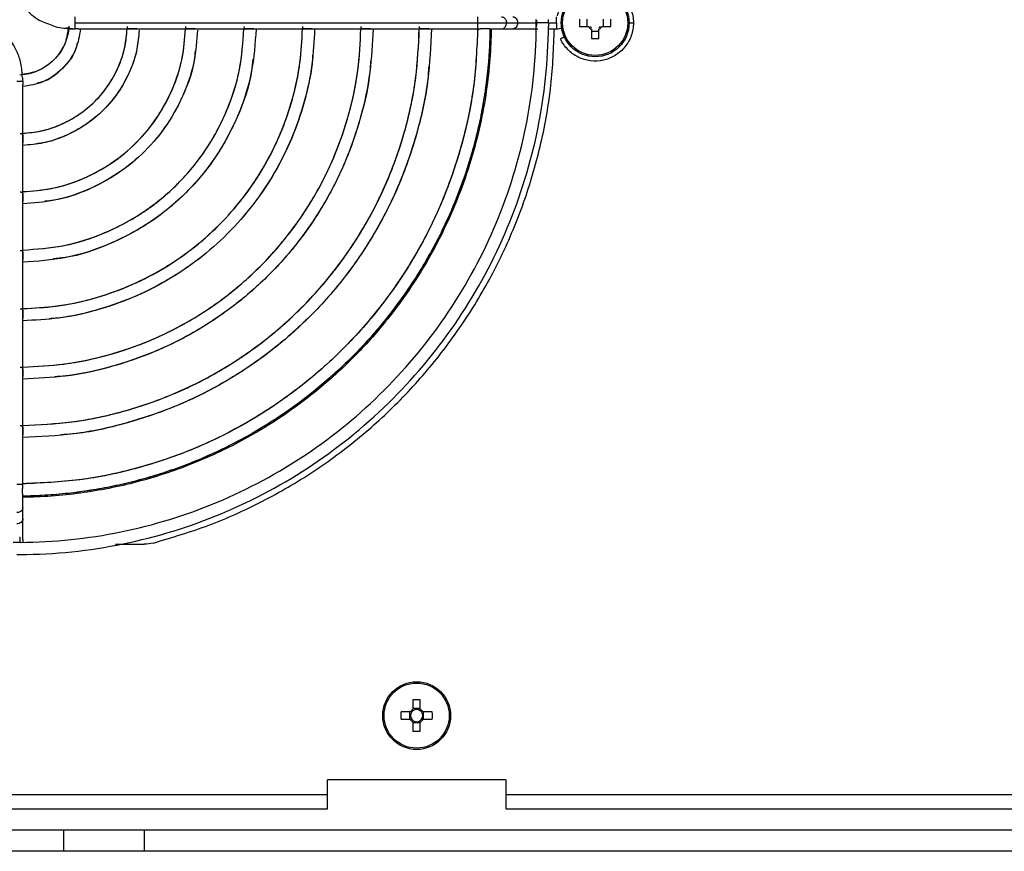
# Model space of a CAD drawing. Header units: millimetres. Extents: x 155400 to 158106, y 111257 to 114783.
# Tile 14 of 152: x 156951 to 157089, y 111889 to 112005. Entities that reach past the tile are written whole.
import ezdxf

# ---------------------------------------------------------------- set-up
doc = ezdxf.new("R2010")
doc.units = ezdxf.units.MM

msp = doc.modelspace()

# ---------------------------------------------------------------- linework, layer by layer
at = {"color": 7, "linetype": 'Continuous', "lineweight": 25}
for p, q in [((157030.42, 112005.52), (157030.42, 112004.49)), ((157032.72, 112004.49), (157032.72, 112005.52)), ((156958.04, 112004.2), (156957.54, 112004.31)), ((156958.75, 112005.01), (157015.15, 112005.01)), ((156959.18, 112004.16), (156967.38, 112004.16)), ((156967.38, 112004.16), (156975.57, 112004.16)), ((156975.57, 112004.16), (156983.75, 112004.16)), ((156983.75, 112004.16), (156991.93, 112004.16)), ((156991.93, 112004.16), (157000.11, 112004.16)), ((157000.11, 112004.16), (157008.29, 112004.16)), ((157008.29, 112004.16), (157015.15, 112004.16)), ((157015.15, 112004.16), (157015.46, 112004.16)), ((157017.05, 112004.16), (157017.19, 112004.16)), ((157017.19, 112004.16), (157017.72, 112004.16)), ((157017.72, 112004.16), (157018.45, 112004.16)), ((157018.45, 112004.16), (157020.02, 112004.16)), ((157019.14, 112005.01), (157020.71, 112005.01)), ((157020.02, 112004.16), (157023.52, 112004.16)), ((157023.32, 112005.01), (157023.34, 112005.01)), ((157025, 112004.16), (157026.17, 112004.16)), ((157025.01, 112005.01), (157026.17, 112005.01)), ((157029.38, 112004.49), (157030.67, 112004.49)), ((157031.05, 112004.11), (157031.05, 112002.82)), ((157031.05, 112003.85), (157032.08, 112003.85)), ((157032.08, 112002.82), (157032.08, 112004.11)), ((157032.47, 112004.49), (157033.76, 112004.49)), ((156951.42, 111988.2), (156951.42, 111996.4)), ((156951.42, 111980.01), (156951.42, 111988.2)), ((156951.42, 111971.83), (156951.42, 111980.01)), ((156951.42, 111963.65), (156951.42, 111971.83)), ((156951.42, 111955.47), (156951.42, 111963.65)), ((156951.42, 111947.3), (156951.42, 111955.47)), ((156951.42, 111940.43), (156951.42, 111947.3)), ((156951.42, 111938.56), (156951.42, 111938.78)), ((156951.42, 111938.4), (156951.42, 111938.56)), ((156951.42, 111938.26), (156951.42, 111938.4)), ((156951.42, 111937.13), (156951.42, 111938.26)), ((156951.42, 111935.56), (156951.42, 111937.13)), ((156951.42, 111932.63), (156951.42, 111935.56)), ((156950.95, 111933.01), (156951.07, 111933.01)), ((156951.07, 111932.24), (156951.07, 111933.01)), ((156951.42, 111932.62), (156951.42, 111932.26)), ((156964.41, 111932.01), (156968.41, 111932.01)), ((157006.05, 111910.2), (157006.05, 111908.91)), ((157007.08, 111908.91), (157007.08, 111910.2)), ((157007.08, 111908.99), (157006.05, 111908.99)), ((157005.67, 111908.52), (157004.38, 111908.52)), ((157004.38, 111907.49), (157005.67, 111907.49)), ((157005.59, 111908.52), (157005.59, 111907.49)), ((157008.76, 111908.52), (157007.47, 111908.52)), ((157007.47, 111907.49), (157008.76, 111907.49)), ((157007.55, 111907.49), (157007.55, 111908.52)), ((157006.05, 111907.11), (157006.05, 111905.82)), ((157006.05, 111907.02), (157007.08, 111907.02)), ((157007.08, 111905.82), (157007.08, 111907.11)), ((157019.07, 111899.01), (156994.07, 111899.01)), ((156994.07, 111896.91), (156994.07, 111899.01)), ((157019.07, 111899.01), (157019.07, 111896.91)), ((156994.07, 111896.91), (156852.57, 111896.91)), ((157122.07, 111896.91), (157019.07, 111896.91)), ((156852.57, 111894.96), (156994.07, 111894.96)), ((157019.07, 111894.96), (157122.07, 111894.96)), ((156945.45, 111892.01), (156957.17, 111892.01)), ((156957.17, 111889.01), (156957.17, 111892.01)), ((156968.45, 111889.01), (156968.45, 111892.01)), ((156968.45, 111892.01), (157172.7, 111892.01)), ((156957.17, 111889.01), (156945.45, 111889.01)), ((157172.7, 111889.01), (156968.45, 111889.01))]:
    msp.add_line(p, q, dxfattribs=at)
for centre, radius in [((157031.57, 112005.01), 4.75), ((157031.57, 112005.01), 4.56), ((157006.57, 111908.01), 4.75), ((157006.57, 111908.01), 4.56)]:
    msp.add_circle(centre, radius, dxfattribs=at)
for centre, radius, start, end in [((157046.98, 112005.01), 17.61, 178.3239, 181.6761), ((157016.16, 112005.01), 17.61, 358.3239, 1.6761), ((157031.57, 112005.01), 1.04, 209.7494, 240.2506), ((157031.57, 112005.01), 0.875, 216.0664, 233.9336), ((157031.57, 112005.01), 1.04, 299.7494, 330.2506), ((157031.57, 112005.01), 0.875, 306.0664, 323.9336), ((157031.57, 112020.42), 17.61, 268.3239, 271.6761), ((157006.57, 111892.6), 17.61, 88.3239, 91.6761), ((157006.57, 111908.01), 1.04, 119.7494, 150.2506), ((157006.57, 111908.01), 0.851, 127.2411, 142.7589), ((157006.57, 111908.01), 0.851, 52.7589, 127.2411), ((157006.57, 111908.01), 1.04, 29.7494, 60.2506), ((157006.57, 111908.01), 0.851, 37.2411, 52.7589), ((157021.98, 111908.01), 17.61, 178.3239, 181.6761), ((157006.57, 111908.01), 1.04, 209.7494, 240.2506), ((157006.57, 111908.01), 0.851, 142.7589, 217.2411), ((157006.57, 111908.01), 0.851, 217.2411, 232.7589), ((157006.57, 111908.01), 0.851, 232.7589, 307.2411), ((157006.57, 111908.01), 1.04, 299.7494, 330.2506), ((157006.57, 111908.01), 0.851, 307.2411, 322.7589), ((157006.57, 111908.01), 0.851, 322.7589, 37.2411), ((156991.16, 111908.01), 17.61, 358.3239, 1.6761), ((157006.57, 111923.42), 17.61, 268.3239, 271.6761)]:
    msp.add_arc(centre, radius, start, end, dxfattribs=at)
for points, knots in [([(156949.78, 112012.69), (156949.82, 112012.02), (156949.89, 112010.75), (156950.57, 112008.76), (156951.83, 112006.78), (156953.48, 112005.4), (156954.68, 112004.98), (156955.01, 112004.87)], [0, 0, 0, 0, 0.199525, 0.377271, 0.622704, 0.894615, 1, 1, 1, 1]), ([(157026.31, 112005.98), (157026.43, 112006.63), (157026.67, 112007.25), (157027.37, 112008.38), (157027.82, 112008.87), (157028.87, 112009.67), (157029.47, 112009.97), (157030.74, 112010.33), (157031.41, 112010.39), (157032.72, 112010.27), (157033.36, 112010.09), (157034.55, 112009.5), (157035.08, 112009.1), (157035.97, 112008.13), (157036.32, 112007.56), (157036.8, 112006.33), (157036.92, 112005.67), (157036.92, 112005.01)], [0, 0, 0, 0, 0.125, 0.125, 0.25, 0.25, 0.375, 0.375, 0.5, 0.5, 0.625, 0.625, 0.75, 0.75, 0.875, 0.875, 1, 1, 1, 1]), ([(156951.37, 111997.33), (156951.33, 111998), (156951.26, 111999.26), (156950.58, 112001.25), (156949.32, 112003.23), (156947.67, 112004.62), (156946.47, 112005.03), (156946.14, 112005.15)], [0, 0, 0, 0, 0.199525, 0.377271, 0.622704, 0.894615, 1, 1, 1, 1]), ([(157015.15, 112005.01), (157015.15, 112005.09), (157015.15, 112005.26), (157015.15, 112005.5), (157015.15, 112005.69), (157015.15, 112005.81), (157015.15, 112005.86), (157015.15, 112005.85), (157015.15, 112005.85)], [0, 0, 0, 0, 0.192196, 0.384392, 0.576588, 0.768784, 0.96098, 1, 1, 1, 1]), ([(157018.45, 112005.86), (157018.51, 112005.85), (157018.63, 112005.84), (157018.8, 112005.75), (157018.94, 112005.62), (157019.05, 112005.44), (157019.13, 112005.23), (157019.14, 112005.08), (157019.14, 112005.01)], [0, 0, 0, 0, 0.165065, 0.332052, 0.499039, 0.666026, 0.833013, 1, 1, 1, 1]), ([(157020.02, 112005.86), (157020.2, 112005.86), (157020.38, 112005.76), (157020.64, 112005.45), (157020.71, 112005.23), (157020.71, 112005.01)], [0, 0, 0, 0, 0.5, 0.5, 1, 1, 1, 1]), ([(157023.32, 112005.42), (157023.33, 112005.39), (157023.33, 112005.34), (157023.33, 112005.26), (157023.33, 112005.18), (157023.34, 112005.09), (157023.34, 112005.04), (157023.34, 112005.01)], [0, 0, 0, 0, 0.203026, 0.402473, 0.600391, 0.798874, 1, 1, 1, 1]), ([(157025.01, 112005.01), (157025.01, 112005.03), (157025.01, 112005.09), (157025.01, 112005.18), (157025.02, 112005.27), (157025.02, 112005.38), (157025.02, 112005.45), (157025.02, 112005.49)], [0, 0, 0, 0, 0.166333, 0.332473, 0.500149, 0.750171, 1, 1, 1, 1]), ([(157026.17, 112005.01), (157026.17, 112005.23), (157026.17, 112005.45), (157026.17, 112005.76), (157026.17, 112005.86), (157026.17, 112005.86)], [0, 0, 0, 0, 0.5, 0.5, 1, 1, 1, 1]), ([(156957.89, 112004.56), (156957.83, 112003.67), (156957.62, 112002.8), (156956.89, 112001.19), (156956.38, 112000.45), (156955.13, 111999.2), (156954.39, 111998.69), (156952.78, 111997.96), (156951.91, 111997.75), (156951.02, 111997.69)], [0, 0, 0, 0, 0.25, 0.25, 0.5, 0.5, 0.75, 0.75, 1, 1, 1, 1]), ([(156951.06, 111930.56), (156955.89, 111930.59), (156960.72, 111931.09), (156970.19, 111933.02), (156974.83, 111934.45), (156983.75, 111938.18), (156988.02, 111940.48), (156996.05, 111945.86), (156999.8, 111948.95), (157006.64, 111955.78), (157009.72, 111959.53), (157015.1, 111967.56), (157017.4, 111971.83), (157021.13, 111980.75), (157022.56, 111985.39), (157024.49, 111994.86), (157024.99, 111999.69), (157025.02, 112004.52)], [0, 0, 0, 0, 0.125, 0.125, 0.25, 0.25, 0.375, 0.375, 0.5, 0.5, 0.625, 0.625, 0.75, 0.75, 0.875, 0.875, 1, 1, 1, 1]), ([(156951.07, 111932.26), (156955.79, 111932.29), (156960.51, 111932.78), (156969.76, 111934.67), (156974.29, 111936.07), (156983, 111939.71), (156987.18, 111941.96), (156995.02, 111947.22), (156998.68, 111950.23), (157005.36, 111956.91), (157008.37, 111960.57), (157013.63, 111968.41), (157015.87, 111972.59), (157019.52, 111981.3), (157020.91, 111985.84), (157022.8, 111995.09), (157023.29, 111999.8), (157023.32, 112004.52)], [0, 0, 0, 0, 0.125, 0.125, 0.25, 0.25, 0.375, 0.375, 0.5, 0.5, 0.625, 0.625, 0.75, 0.75, 0.875, 0.875, 1, 1, 1, 1]), ([(156957.79, 112004.25), (156957.68, 112003.5), (156957.42, 112001.85), (156955.86, 111999.72), (156953.73, 111998.16), (156952.07, 111997.9), (156951.32, 111997.78)], [0, 0, 0, 0, 0.226497, 0.499583, 0.772668, 1, 1, 1, 1]), ([(157016.84, 112004.24), (157016.83, 112003.97), (157016.83, 112003.44), (157016.8, 112002.64), (157016.77, 112001.83), (157016.73, 112001.03), (157016.67, 112000.24), (157016.61, 111999.44), (157016.54, 111998.64), (157016.46, 111997.84), (157016.37, 111997.05), (157016.26, 111996.26), (157016.15, 111995.46), (157016.03, 111994.67), (157015.9, 111993.88), (157015.76, 111993.09), (157015.62, 111992.3), (157015.3, 111990.73), (157014.75, 111988.39), (157013.87, 111985.3), (157012.85, 111982.27), (157011.28, 111978.29), (157008.97, 111973.46), (157005.65, 111967.97), (157001.82, 111962.83), (156997.51, 111958.08), (156992.76, 111953.76), (156987.61, 111949.93), (156982.12, 111946.61), (156977.29, 111944.3), (156973.31, 111942.73), (156970.28, 111941.71), (156967.19, 111940.83), (156964.59, 111940.22), (156962.49, 111939.81), (156960.91, 111939.54), (156959.33, 111939.31), (156957.74, 111939.12), (156956.14, 111938.97), (156954.55, 111938.85), (156952.94, 111938.77), (156951.88, 111938.75), (156951.34, 111938.74)], [0, 0, 0, 0, 0.0078339, 0.0156599, 0.023479, 0.0312924, 0.0391013, 0.0469068, 0.0547101, 0.0625122, 0.0703144, 0.0781178, 0.0859235, 0.0937327, 0.1015465, 0.1093661, 0.1171926, 0.1250271, 0.1563157, 0.1875323, 0.2187502, 0.2500429, 0.3125297, 0.375022, 0.4375089, 0.5000011, 0.562488, 0.6249803, 0.6874671, 0.7499594, 0.781248, 0.8124646, 0.8436825, 0.8749751, 0.8906347, 0.906267, 0.9218811, 0.9374862, 0.9530915, 0.9687061, 0.9843392, 1, 1, 1, 1]), ([(157016.84, 112004.21), (157016.79, 111999.94), (157016.32, 111995.67), (157014.58, 111987.31), (157013.31, 111983.21), (157009.99, 111975.34), (157007.95, 111971.57), (157003.18, 111964.48), (157000.46, 111961.17), (156994.42, 111955.12), (156991.1, 111952.4), (156984.01, 111947.63), (156980.24, 111945.59), (156972.37, 111942.27), (156968.27, 111941), (156959.91, 111939.26), (156955.64, 111938.79), (156951.37, 111938.74)], [0, 0, 0, 0, 0.125, 0.125, 0.25, 0.25, 0.375, 0.375, 0.5, 0.5, 0.625, 0.625, 0.75, 0.75, 0.875, 0.875, 1, 1, 1, 1]), ([(157017.01, 112004.21), (157016.98, 112001.45), (157016.77, 111998.54), (157015.88, 111992.38), (157015.19, 111989.15), (157013.16, 111982.44), (157011.82, 111978.96), (157008.33, 111971.92), (157006.17, 111968.36), (157002.22, 111963.15), (157000.79, 111961.43), (156997.68, 111958.09), (156996, 111956.46), (156992.4, 111953.32), (156990.48, 111951.82), (156986.41, 111949), (156984.26, 111947.68), (156979.76, 111945.26), (156977.4, 111944.16), (156972.52, 111942.24), (156969.99, 111941.41), (156964.82, 111940.05), (156962.17, 111939.53), (156956.81, 111938.8), (156954.09, 111938.6), (156951.37, 111938.57)], [0, 0, 0, 0, 0.125, 0.125, 0.25, 0.25, 0.375, 0.375, 0.5, 0.5, 0.5625, 0.5625, 0.625, 0.625, 0.6875, 0.6875, 0.75, 0.75, 0.8125, 0.8125, 0.875, 0.875, 0.9375, 0.9375, 1, 1, 1, 1]), ([(157015.11, 112004.18), (157015, 112001.54), (157014.76, 111996.11), (157013.05, 111988.03), (157010.34, 111980.07), (157006.6, 111972.53), (157001.92, 111965.54), (156996.37, 111959.22), (156990.04, 111953.66), (156983.05, 111948.98), (156975.51, 111945.24), (156967.55, 111942.53), (156959.47, 111940.82), (156954.04, 111940.58), (156951.41, 111940.47)], [0, 0, 0, 0, 0.079205, 0.163368, 0.247531, 0.331694, 0.415857, 0.50002, 0.584183, 0.668346, 0.752509, 0.836672, 0.920835, 1, 1, 1, 1]), ([(157015.12, 112004.17), (157015, 112001.5), (157014.75, 111996.04), (157013.02, 111987.94), (157010.31, 111980), (157006.57, 111972.49), (157001.9, 111965.52), (156996.36, 111959.22), (156990.06, 111953.68), (156983.09, 111949.01), (156975.58, 111945.27), (156967.64, 111942.56), (156959.54, 111940.83), (156954.08, 111940.58), (156951.41, 111940.46)], [0, 0, 0, 0, 0.080392, 0.164318, 0.248243, 0.332169, 0.416094, 0.50002, 0.583946, 0.667871, 0.751797, 0.835722, 0.919648, 1, 1, 1, 1]), ([(156951.42, 111956.82), (156953.38, 111956.91), (156957.41, 111957.11), (156963.4, 111958.4), (156969.3, 111960.43), (156974.89, 111963.21), (156980.07, 111966.7), (156984.76, 111970.82), (156988.88, 111975.51), (156992.37, 111980.69), (156995.15, 111986.28), (156997.18, 111992.18), (156998.47, 111998.17), (156998.67, 112002.2), (156998.76, 112004.16)], [0, 0, 0, 0, 0.079179, 0.163343, 0.247507, 0.331672, 0.415836, 0.5, 0.584164, 0.668328, 0.752493, 0.836657, 0.920821, 1, 1, 1, 1]), ([(157000.46, 112004.16), (157000.36, 112002.13), (157000.16, 111997.95), (156998.83, 111991.74), (156996.73, 111985.63), (156993.84, 111979.84), (156990.24, 111974.47), (156985.97, 111969.61), (156981.11, 111965.34), (156975.74, 111961.74), (156969.95, 111958.85), (156963.84, 111956.75), (156957.63, 111955.42), (156953.45, 111955.22), (156951.42, 111955.12)], [0, 0, 0, 0, 0.079324, 0.163459, 0.247594, 0.331729, 0.415865, 0.5, 0.584135, 0.668271, 0.752406, 0.836541, 0.920676, 1, 1, 1, 1]), ([(156951.42, 111948.64), (156953.73, 111948.75), (156958.48, 111948.97), (156965.52, 111950.48), (156972.44, 111952.85), (156978.99, 111956.11), (156985.06, 111960.19), (156990.56, 111965.02), (156995.39, 111970.52), (156999.47, 111976.59), (157002.73, 111983.14), (157005.1, 111990.06), (157006.61, 111997.1), (157006.83, 112001.85), (157006.94, 112004.16)], [0, 0, 0, 0, 0.079793, 0.163835, 0.247876, 0.331917, 0.415959, 0.5, 0.584041, 0.668083, 0.752124, 0.836165, 0.920207, 1, 1, 1, 1]), ([(157008.64, 112004.16), (157008.53, 112001.77), (157008.3, 111996.88), (157006.75, 111989.62), (157004.31, 111982.49), (157000.94, 111975.74), (156996.74, 111969.48), (156991.77, 111963.81), (156986.1, 111958.84), (156979.84, 111954.64), (156973.09, 111951.27), (156965.96, 111948.83), (156958.7, 111947.28), (156953.81, 111947.05), (156951.42, 111946.94)], [0, 0, 0, 0, 0.079899, 0.163919, 0.247939, 0.33196, 0.41598, 0.5, 0.58402, 0.66804, 0.752061, 0.836081, 0.920101, 1, 1, 1, 1]), ([(156951.42, 111965), (156953.02, 111965.08), (156956.34, 111965.25), (156961.28, 111966.32), (156966.16, 111968), (156970.79, 111970.32), (156975.08, 111973.2), (156978.96, 111976.62), (156982.38, 111980.5), (156985.26, 111984.79), (156987.58, 111989.42), (156989.26, 111994.3), (156990.34, 111999.24), (156990.5, 112002.56), (156990.58, 112004.16)], [0, 0, 0, 0, 0.078306, 0.162645, 0.246984, 0.331322, 0.415661, 0.5, 0.584339, 0.668678, 0.753016, 0.837355, 0.921694, 1, 1, 1, 1]), ([(156992.28, 112004.16), (156992.2, 112002.49), (156992.03, 111999.02), (156990.91, 111993.86), (156989.15, 111988.77), (156986.74, 111983.94), (156983.73, 111979.46), (156980.17, 111975.41), (156976.12, 111971.85), (156971.64, 111968.84), (156966.81, 111966.43), (156961.72, 111964.67), (156956.56, 111963.55), (156953.09, 111963.38), (156951.42, 111963.3)], [0, 0, 0, 0, 0.078516, 0.162813, 0.24711, 0.331407, 0.415703, 0.5, 0.584297, 0.668593, 0.75289, 0.837187, 0.921484, 1, 1, 1, 1]), ([(156951.42, 111973.19), (156953.34, 111973.33), (156957.31, 111973.61), (156963.07, 111975.5), (156968.49, 111978.41), (156973.24, 111982.34), (156977.17, 111987.09), (156980.08, 111992.52), (156981.97, 111998.28), (156982.25, 112002.24), (156982.39, 112004.16)], [0, 0, 0, 0, 0.119249, 0.246166, 0.373083, 0.5, 0.626917, 0.753834, 0.880751, 1, 1, 1, 1]), ([(156984.09, 112004.16), (156983.95, 112002.13), (156983.65, 111997.94), (156981.66, 111991.86), (156978.59, 111986.14), (156974.45, 111981.13), (156969.44, 111976.99), (156963.72, 111973.92), (156957.64, 111971.93), (156953.45, 111971.63), (156951.42, 111971.49)], [0, 0, 0, 0, 0.1195504, 0.2463669, 0.3731835, 0.5, 0.6268165, 0.7536331, 0.8804496, 1, 1, 1, 1]), ([(156951.42, 111981.37), (156952.81, 111981.48), (156955.7, 111981.7), (156959.92, 111983.1), (156963.91, 111985.26), (156967.42, 111988.16), (156970.32, 111991.67), (156972.48, 111995.66), (156973.88, 111999.88), (156974.1, 112002.77), (156974.21, 112004.16)], [0, 0, 0, 0, 0.117164, 0.244776, 0.372388, 0.5, 0.627612, 0.755224, 0.882836, 1, 1, 1, 1]), ([(156951.42, 111989.55), (156952.27, 111989.63), (156954.09, 111989.79), (156956.77, 111990.7), (156959.34, 111992.1), (156961.6, 111993.98), (156963.48, 111996.24), (156964.88, 111998.81), (156965.79, 112001.49), (156965.95, 112003.31), (156966.03, 112004.16)], [0, 0, 0, 0, 0.112705, 0.241804, 0.370902, 0.5, 0.629098, 0.758196, 0.887295, 1, 1, 1, 1]), ([(156959.5, 112004.16), (156959.34, 112003.19), (156959, 112001.13), (156957.08, 111998.5), (156954.45, 111996.58), (156952.39, 111996.24), (156951.42, 111996.08)], [0, 0, 0, 0, 0.234727, 0.5, 0.765273, 1, 1, 1, 1]), ([(156951.42, 111948.65), (156953.69, 111948.75), (156958.41, 111948.96), (156965.43, 111950.45), (156972.37, 111952.82), (156978.95, 111956.08), (156985.05, 111960.17), (156990.57, 111965.01), (156995.41, 111970.53), (156999.5, 111976.63), (157002.76, 111983.21), (157005.13, 111990.15), (157006.62, 111997.18), (157006.83, 112001.89), (157006.93, 112004.16)], [0, 0, 0, 0, 0.078408, 0.162727, 0.247045, 0.331363, 0.415682, 0.5, 0.584318, 0.668637, 0.752955, 0.837273, 0.921592, 1, 1, 1, 1]), ([(156951.42, 111956.82), (156953.34, 111956.91), (156957.34, 111957.09), (156963.31, 111958.37), (156969.24, 111960.39), (156974.85, 111963.19), (156980.06, 111966.68), (156984.77, 111970.81), (156988.9, 111975.52), (156992.39, 111980.73), (156995.19, 111986.34), (156997.21, 111992.27), (156998.49, 111998.25), (156998.67, 112002.24), (156998.76, 112004.16)], [0, 0, 0, 0, 0.077553, 0.162043, 0.246532, 0.331021, 0.415511, 0.5, 0.584489, 0.668979, 0.753468, 0.837957, 0.922447, 1, 1, 1, 1]), ([(156951.42, 111965), (156952.98, 111965.08), (156956.26, 111965.23), (156961.18, 111966.29), (156966.1, 111967.97), (156970.75, 111970.29), (156975.06, 111973.18), (156978.97, 111976.61), (156982.4, 111980.52), (156985.29, 111984.83), (156987.61, 111989.48), (156989.29, 111994.4), (156990.35, 111999.32), (156990.5, 112002.6), (156990.58, 112004.16)], [0, 0, 0, 0, 0.076339, 0.161071, 0.245804, 0.330536, 0.415268, 0.5, 0.584732, 0.669464, 0.754196, 0.838929, 0.923661, 1, 1, 1, 1]), ([(156951.42, 111973.2), (156953.31, 111973.33), (156957.25, 111973.6), (156963, 111975.47), (156968.46, 111978.39), (156973.25, 111982.33), (156977.19, 111987.12), (156980.12, 111992.58), (156981.98, 111998.33), (156982.25, 112002.27), (156982.38, 112004.16)], [0, 0, 0, 0, 0.117001, 0.244667, 0.372334, 0.5, 0.627666, 0.755333, 0.882999, 1, 1, 1, 1]), ([(156951.42, 111981.38), (156952.77, 111981.48), (156955.64, 111981.68), (156959.85, 111983.07), (156963.89, 111985.23), (156967.43, 111988.15), (156970.35, 111991.69), (156972.51, 111995.73), (156973.9, 111999.94), (156974.1, 112002.81), (156974.2, 112004.16)], [0, 0, 0, 0, 0.114102, 0.242735, 0.371367, 0.5, 0.628633, 0.757265, 0.885898, 1, 1, 1, 1]), ([(156951.42, 111989.56), (156952.24, 111989.63), (156954.04, 111989.77), (156956.7, 111990.67), (156959.31, 111992.08), (156961.61, 111993.97), (156963.5, 111996.27), (156964.91, 111998.88), (156965.81, 112001.55), (156965.95, 112003.34), (156966.02, 112004.16)], [0, 0, 0, 0, 0.10791, 0.238607, 0.369303, 0.5, 0.630697, 0.761393, 0.89209, 1, 1, 1, 1]), ([(156975.89, 112003.98), (156975.78, 112002.55), (156975.55, 111999.49), (156974.06, 111995.01), (156971.75, 111990.72), (156968.63, 111986.95), (156964.86, 111983.84), (156960.57, 111981.52), (156956.03, 111980.02), (156952.92, 111979.78), (156951.42, 111979.67)], [0, 0, 0, 0, 0.11369, 0.2417, 0.36971, 0.49772, 0.62573, 0.75374, 0.88175, 1, 1, 1, 1]), ([(156967.71, 112003.98), (156967.63, 112003.08), (156967.46, 112001.1), (156966.46, 111998.16), (156964.9, 111995.29), (156962.81, 111992.77), (156960.29, 111990.68), (156957.42, 111989.12), (156954.43, 111988.11), (156952.38, 111987.93), (156951.42, 111987.85)], [0, 0, 0, 0, 0.107864, 0.23742, 0.366977, 0.496534, 0.62609, 0.755647, 0.885204, 1, 1, 1, 1]), ([(156955.01, 112004.87), (156955.32, 112004.73), (156956.39, 112004.28), (156957.56, 112004.23), (156958.38, 112004.2)], [0, 0, 0, 0, 0.294877, 1, 1, 1, 1]), ([(156958.04, 112004.2), (156958.05, 112004.19), (156958.09, 112004.18), (156958.15, 112004.17), (156958.21, 112004.17), (156958.28, 112004.17), (156958.39, 112004.17), (156958.55, 112004.17), (156958.68, 112004.17), (156958.75, 112004.17)], [0, 0, 0, 0, 0.101266, 0.200723, 0.299693, 0.399357, 0.500773, 0.751589, 1, 1, 1, 1]), ([(156958.75, 112004.17), (156958.75, 112004.2), (156958.75, 112004.36), (156958.75, 112004.61), (156958.75, 112004.8), (156958.75, 112004.91), (156958.75, 112005.01)], [0, 0, 0, 0, 0.5, 0.75, 0.75, 1, 1, 1, 1]), ([(156959.18, 112004.16), (156959.15, 112004.16), (156959.06, 112004.16), (156958.91, 112004.17), (156958.8, 112004.17), (156958.75, 112004.17)], [0, 0, 0, 0, 0.232213, 0.716922, 1, 1, 1, 1]), ([(156967.38, 112004.16), (156967.34, 112004.16), (156967.24, 112004.16), (156967.08, 112004.17), (156966.92, 112004.17), (156966.75, 112004.17), (156966.56, 112004.16), (156966.39, 112004.16), (156966.26, 112004.16), (156966.16, 112004.2), (156966.1, 112004.27), (156966.07, 112004.38), (156966.07, 112004.48), (156966.07, 112004.52)], [0, 0, 0, 0, 0.070444, 0.18514, 0.256184, 0.322249, 0.442181, 0.54762, 0.628269, 0.723094, 0.814049, 0.90549, 1, 1, 1, 1]), ([(156969.68, 111932.17), (156972.3, 111932.95), (156977.55, 111934.5), (156985.03, 111937.9), (156992.13, 111942.03), (156998.73, 111946.92), (157004.76, 111952.5), (157010.14, 111958.7), (157014.82, 111965.45), (157018.74, 111972.67), (157021.86, 111980.27), (157024.11, 111988.17), (157025.54, 111996.16), (157025.75, 112001.52), (157025.85, 112004.16)], [0, 0, 0, 0, 0.083591, 0.167181, 0.250772, 0.334363, 0.417953, 0.501544, 0.585135, 0.668725, 0.752316, 0.835907, 0.919498, 1, 1, 1, 1]), ([(156975.57, 112004.16), (156975.53, 112004.16), (156975.43, 112004.16), (156975.26, 112004.17), (156975.1, 112004.17), (156974.93, 112004.17), (156974.75, 112004.16), (156974.58, 112004.16), (156974.44, 112004.16), (156974.34, 112004.2), (156974.28, 112004.27), (156974.25, 112004.38), (156974.25, 112004.48), (156974.25, 112004.52)], [0, 0, 0, 0, 0.070982, 0.187069, 0.256662, 0.322736, 0.442503, 0.547773, 0.628472, 0.723246, 0.814253, 0.905754, 1, 1, 1, 1]), ([(156983.75, 112004.16), (156983.71, 112004.16), (156983.61, 112004.16), (156983.44, 112004.17), (156983.28, 112004.17), (156983.11, 112004.17), (156982.93, 112004.16), (156982.76, 112004.16), (156982.62, 112004.16), (156982.53, 112004.2), (156982.46, 112004.27), (156982.43, 112004.38), (156982.43, 112004.48), (156982.43, 112004.52)], [0, 0, 0, 0, 0.071265, 0.188001, 0.256915, 0.323135, 0.442671, 0.547873, 0.628581, 0.723329, 0.814358, 0.905884, 1, 1, 1, 1]), ([(156991.93, 112004.16), (156991.89, 112004.16), (156991.79, 112004.16), (156991.62, 112004.17), (156991.46, 112004.17), (156991.29, 112004.17), (156991.11, 112004.16), (156990.94, 112004.16), (156990.8, 112004.16), (156990.71, 112004.2), (156990.64, 112004.27), (156990.61, 112004.38), (156990.61, 112004.48), (156990.61, 112004.52)], [0, 0, 0, 0, 0.071439, 0.188544, 0.257071, 0.323422, 0.442775, 0.54794, 0.628648, 0.723382, 0.814421, 0.905962, 1, 1, 1, 1]), ([(157000.11, 112004.16), (157000.07, 112004.16), (156999.96, 112004.16), (156999.8, 112004.17), (156999.64, 112004.17), (156999.47, 112004.17), (156999.29, 112004.16), (156999.12, 112004.16), (156998.98, 112004.16), (156998.88, 112004.2), (156998.82, 112004.27), (156998.79, 112004.38), (156998.79, 112004.48), (156998.79, 112004.52)], [0, 0, 0, 0, 0.071557, 0.188898, 0.257177, 0.323633, 0.442845, 0.547989, 0.628694, 0.723418, 0.814463, 0.906014, 1, 1, 1, 1]), ([(157008.29, 112004.16), (157008.25, 112004.16), (157008.14, 112004.16), (157007.98, 112004.17), (157007.81, 112004.17), (157007.65, 112004.17), (157007.47, 112004.16), (157007.29, 112004.16), (157007.16, 112004.16), (157007.06, 112004.2), (157007, 112004.27), (157006.97, 112004.38), (157006.97, 112004.48), (157006.97, 112004.52)], [0, 0, 0, 0, 0.071642, 0.189147, 0.257253, 0.323793, 0.442895, 0.548025, 0.628727, 0.723444, 0.814493, 0.90605, 1, 1, 1, 1]), ([(157015.15, 112005.01), (157015.92, 112005.01), (157016.7, 112005.01), (157018.08, 112005.01), (157018.69, 112005.01), (157019.14, 112005.01)], [0, 0, 0, 0, 0.5, 0.5, 1, 1, 1, 1]), ([(157015.15, 112004.16), (157015.15, 112004.16), (157015.15, 112004.15), (157015.15, 112004.2), (157015.15, 112004.33), (157015.15, 112004.52), (157015.15, 112004.75), (157015.15, 112004.92), (157015.15, 112005.01)], [0, 0, 0, 0, 0.03902, 0.231216, 0.423412, 0.615608, 0.807804, 1, 1, 1, 1]), ([(157016.84, 112004.21), (157016.84, 112004.2), (157016.83, 112004.17), (157016.79, 112004.15), (157016.71, 112004.16), (157016.57, 112004.17), (157016.37, 112004.19), (157016.16, 112004.2), (157015.93, 112004.19), (157015.7, 112004.17), (157015.53, 112004.15), (157015.47, 112004.16), (157015.45, 112004.16)], [0, 0, 0, 0, 0.082883, 0.175006, 0.249666, 0.34992, 0.524193, 0.610002, 0.698997, 0.873049, 0.969791, 1, 1, 1, 1]), ([(157018.45, 112004.16), (157018.51, 112004.16), (157018.63, 112004.17), (157018.8, 112004.26), (157018.94, 112004.4), (157019.05, 112004.58), (157019.13, 112004.78), (157019.14, 112004.93), (157019.14, 112005.01)], [0, 0, 0, 0, 0.165065, 0.332052, 0.499039, 0.666026, 0.833013, 1, 1, 1, 1]), ([(157020.71, 112005.01), (157020.71, 112004.78), (157020.64, 112004.56), (157020.38, 112004.25), (157020.2, 112004.16), (157020.02, 112004.16)], [0, 0, 0, 0, 0.5, 0.5, 1, 1, 1, 1]), ([(157020.71, 112005.01), (157021.01, 112005.01), (157021.4, 112005.01), (157022.31, 112005.01), (157022.82, 112005.01), (157023.32, 112005.01)], [0, 0, 0, 0, 0.5, 0.5, 1, 1, 1, 1]), ([(157023.34, 112005.01), (157023.34, 112004.98), (157023.34, 112004.92), (157023.33, 112004.84), (157023.33, 112004.75), (157023.33, 112004.67), (157023.33, 112004.62), (157023.32, 112004.6)], [0, 0, 0, 0, 0.201126, 0.399609, 0.597527, 0.796974, 1, 1, 1, 1]), ([(157023.32, 112004.6), (157023.32, 112004.58), (157023.32, 112004.56), (157023.32, 112004.54), (157023.32, 112004.52)], [0, 0, 0, 0, 0.500497, 1, 1, 1, 1]), ([(157023.32, 112004.52), (157023.32, 112004.51), (157023.32, 112004.48), (157023.32, 112004.46), (157023.32, 112004.45)], [0, 0, 0, 0, 0.5010152, 1, 1, 1, 1]), ([(157025.01, 112005.01), (157024.98, 112005.01), (157024.87, 112005.01), (157024.57, 112005.01), (157024.37, 112005.01), (157023.98, 112005.01), (157023.78, 112005.01), (157023.48, 112005.01), (157023.37, 112005.01), (157023.34, 112005.01)], [0, 0, 0, 0, 0.25, 0.25, 0.5, 0.5, 0.75, 0.75, 1, 1, 1, 1]), ([(157025.01, 112005.01), (157025.01, 112004.98), (157025.01, 112004.93), (157025.01, 112004.85), (157025.02, 112004.74), (157025.02, 112004.63), (157025.02, 112004.55), (157025.02, 112004.52)], [0, 0, 0, 0, 0.12749, 0.294196, 0.500114, 0.788267, 1, 1, 1, 1]), ([(157026.17, 112005.01), (157026.17, 112004.78), (157026.17, 112004.56), (157026.17, 112004.25), (157026.17, 112004.16), (157026.17, 112004.16)], [0, 0, 0, 0, 0.5, 0.5, 1, 1, 1, 1]), ([(157036.92, 112005.01), (157036.92, 112004.4), (157036.82, 112003.8), (157036.42, 112002.66), (157036.12, 112002.12), (157035.36, 112001.18), (157034.9, 112000.77), (157033.87, 112000.14), (157033.31, 111999.91), (157032.12, 111999.65), (157031.51, 111999.62), (157030.31, 111999.77), (157029.73, 111999.95), (157028.64, 112000.49), (157028.15, 112000.85), (157027.31, 112001.72), (157026.96, 112002.23), (157026.71, 112002.78)], [0, 0, 0, 0, 0.125, 0.125, 0.25, 0.25, 0.375, 0.375, 0.5, 0.5, 0.625, 0.625, 0.75, 0.75, 0.875, 0.875, 1, 1, 1, 1]), ([(157036.32, 112005.01), (157036.49, 112005.01), (157036.65, 112005.01), (157036.86, 112005.01), (157036.92, 112005.01), (157036.92, 112005.01)], [0, 0, 0, 0, 0.5, 0.5, 1, 1, 1, 1]), ([(157027.25, 112003.03), (157027.1, 112002.95), (157026.96, 112002.89), (157026.76, 112002.8), (157026.71, 112002.78), (157026.71, 112002.78)], [0, 0, 0, 0, 0.5, 0.5, 1, 1, 1, 1]), ([(156967.49, 112002.23), (156967.46, 112001.96), (156967.33, 112000.59), (156966.47, 111998.23), (156964.93, 111995.32), (156962.81, 111992.77), (156960.26, 111990.66), (156957.35, 111989.11), (156954.99, 111988.25), (156953.63, 111988.12), (156953.35, 111988.09)], [0, 0, 0, 0, 0.039099, 0.192733, 0.346366, 0.5, 0.653634, 0.807267, 0.960901, 1, 1, 1, 1]), ([(156959.01, 112002.14), (156958.97, 112001.89), (156958.7, 112000.54), (156957.02, 111998.56), (156955.05, 111996.88), (156953.69, 111996.61), (156953.44, 111996.57)], [0, 0, 0, 0, 0.092574, 0.5, 0.907426, 1, 1, 1, 1]), ([(156975.56, 112001.08), (156975.52, 112000.65), (156975.33, 111998.6), (156974.06, 111995.08), (156971.77, 111990.75), (156968.63, 111986.95), (156964.84, 111983.81), (156960.5, 111981.52), (156956.98, 111980.25), (156954.93, 111980.06), (156954.5, 111980.02)], [0, 0, 0, 0, 0.040148, 0.193432, 0.346716, 0.5, 0.653284, 0.806568, 0.959852, 1, 1, 1, 1]), ([(156992, 112000.48), (156991.98, 112000.08), (156991.84, 111997.88), (156990.9, 111993.96), (156989.19, 111988.83), (156986.76, 111983.98), (156983.74, 111979.48), (156980.17, 111975.41), (156976.1, 111971.84), (156971.6, 111968.82), (156966.75, 111966.4), (156961.62, 111964.68), (156957.7, 111963.74), (156955.5, 111963.6), (156955.1, 111963.58)], [0, 0, 0, 0, 0.021345, 0.117076, 0.212807, 0.308538, 0.404269, 0.5, 0.595731, 0.691462, 0.787193, 0.882924, 0.978655, 1, 1, 1, 1]), ([(156983.62, 111999.93), (156983.57, 111999.35), (156983.33, 111996.62), (156981.65, 111991.93), (156978.62, 111986.17), (156974.45, 111981.13), (156969.41, 111976.96), (156963.65, 111973.94), (156958.96, 111972.26), (156956.23, 111972.01), (156955.65, 111971.96)], [0, 0, 0, 0, 0.0406777, 0.1937851, 0.3468926, 0.5, 0.6531074, 0.8062149, 0.9593223, 1, 1, 1, 1]), ([(157000.13, 111999.67), (157000.1, 111999.18), (156999.94, 111996.54), (156998.82, 111991.84), (156996.76, 111985.69), (156993.86, 111979.88), (156990.25, 111974.49), (156985.97, 111969.61), (156981.09, 111965.33), (156975.7, 111961.72), (156969.89, 111958.82), (156963.74, 111956.76), (156959.04, 111955.64), (156956.4, 111955.48), (156955.91, 111955.45)], [0, 0, 0, 0, 0.021563, 0.11725, 0.212938, 0.308625, 0.404313, 0.5, 0.595687, 0.691375, 0.787062, 0.88275, 0.978437, 1, 1, 1, 1]), ([(157008.25, 111998.85), (157008.22, 111998.28), (157008.03, 111995.2), (157006.73, 111989.72), (157004.34, 111982.56), (157000.96, 111975.78), (156996.76, 111969.5), (156991.77, 111963.81), (156986.08, 111958.82), (156979.8, 111954.62), (156973.02, 111951.24), (156965.87, 111948.85), (156960.38, 111947.55), (156957.3, 111947.36), (156956.73, 111947.33)], [0, 0, 0, 0, 0.021719, 0.117375, 0.213031, 0.308688, 0.404344, 0.5, 0.595656, 0.691312, 0.786969, 0.882625, 0.978281, 1, 1, 1, 1]), ([(156950.57, 111996.83), (156950.67, 111996.83), (156950.77, 111996.83), (156950.95, 111996.83), (156951.04, 111996.83), (156951.28, 111996.83), (156951.38, 111996.83), (156951.41, 111996.83)], [0, 0, 0, 0, 0.25, 0.25, 0.5, 0.5, 1, 1, 1, 1]), ([(156951.41, 111996.83), (156951.41, 111996.93), (156951.41, 111997.11), (156951.41, 111997.27), (156951.41, 111997.33)], [0, 0, 0, 0, 0.570642, 1, 1, 1, 1]), ([(156951.41, 111996.83), (156951.41, 111996.79), (156951.41, 111996.67), (156951.42, 111996.52), (156951.42, 111996.43), (156951.42, 111996.4)], [0, 0, 0, 0, 0.281141, 0.76896, 1, 1, 1, 1]), ([(156951.06, 111989.51), (156951.11, 111989.51), (156951.2, 111989.51), (156951.31, 111989.48), (156951.38, 111989.42), (156951.42, 111989.32), (156951.43, 111989.19), (156951.42, 111989.02), (156951.41, 111988.83), (156951.41, 111988.67), (156951.41, 111988.5), (156951.42, 111988.34), (156951.42, 111988.24), (156951.42, 111988.2)], [0, 0, 0, 0, 0.094792, 0.18675, 0.277257, 0.372375, 0.4528, 0.558004, 0.677792, 0.743943, 0.814938, 0.929648, 1, 1, 1, 1]), ([(156951.06, 111981.33), (156951.1, 111981.33), (156951.2, 111981.33), (156951.31, 111981.3), (156951.38, 111981.24), (156951.42, 111981.14), (156951.43, 111981), (156951.42, 111980.83), (156951.41, 111980.65), (156951.41, 111980.48), (156951.41, 111980.32), (156951.42, 111980.15), (156951.42, 111980.05), (156951.42, 111980.01)], [0, 0, 0, 0, 0.092756, 0.182571, 0.274218, 0.372182, 0.452656, 0.557687, 0.677337, 0.743493, 0.813027, 0.929108, 1, 1, 1, 1]), ([(156951.06, 111973.15), (156951.1, 111973.15), (156951.2, 111973.15), (156951.31, 111973.12), (156951.38, 111973.06), (156951.42, 111972.96), (156951.43, 111972.82), (156951.42, 111972.65), (156951.41, 111972.47), (156951.41, 111972.3), (156951.41, 111972.14), (156951.42, 111971.97), (156951.42, 111971.87), (156951.42, 111971.83)], [0, 0, 0, 0, 0.092567, 0.182345, 0.274039, 0.37206, 0.452544, 0.557506, 0.676944, 0.743247, 0.812098, 0.928822, 1, 1, 1, 1]), ([(156951.06, 111964.97), (156951.11, 111964.97), (156951.2, 111964.97), (156951.31, 111964.94), (156951.38, 111964.87), (156951.42, 111964.78), (156951.43, 111964.64), (156951.42, 111964.47), (156951.41, 111964.29), (156951.41, 111964.12), (156951.41, 111963.96), (156951.42, 111963.79), (156951.42, 111963.69), (156951.42, 111963.65)], [0, 0, 0, 0, 0.094497, 0.186701, 0.277163, 0.371947, 0.452382, 0.557204, 0.676612, 0.742944, 0.811491, 0.928541, 1, 1, 1, 1]), ([(156951.06, 111956.79), (156951.1, 111956.79), (156951.2, 111956.79), (156951.3, 111956.76), (156951.38, 111956.7), (156951.42, 111956.6), (156951.43, 111956.46), (156951.42, 111956.29), (156951.41, 111956.11), (156951.41, 111955.94), (156951.41, 111955.78), (156951.42, 111955.62), (156951.42, 111955.51), (156951.42, 111955.47)], [0, 0, 0, 0, 0.092377, 0.182117, 0.273858, 0.371937, 0.452364, 0.557156, 0.676422, 0.742857, 0.81115, 0.928427, 1, 1, 1, 1]), ([(156951.06, 111948.61), (156951.1, 111948.61), (156951.2, 111948.61), (156951.3, 111948.58), (156951.38, 111948.52), (156951.42, 111948.42), (156951.43, 111948.29), (156951.42, 111948.12), (156951.41, 111947.93), (156951.41, 111947.77), (156951.41, 111947.6), (156951.42, 111947.44), (156951.42, 111947.33), (156951.42, 111947.3)], [0, 0, 0, 0, 0.092323, 0.182053, 0.273807, 0.371904, 0.452328, 0.557104, 0.676263, 0.742784, 0.810903, 0.928342, 1, 1, 1, 1]), ([(156950.57, 111940.43), (156950.66, 111940.43), (156950.83, 111940.43), (156951.06, 111940.43), (156951.25, 111940.43), (156951.38, 111940.43), (156951.43, 111940.43), (156951.42, 111940.43), (156951.42, 111940.43)], [0, 0, 0, 0, 0.1921961, 0.3843921, 0.5765882, 0.7687843, 0.9609803, 1, 1, 1, 1]), ([(156951.42, 111938.8), (156951.42, 111938.8), (156951.43, 111938.82), (156951.42, 111938.88), (156951.41, 111938.98), (156951.4, 111939.12), (156951.39, 111939.26), (156951.38, 111939.43), (156951.39, 111939.65), (156951.41, 111939.87), (156951.43, 111940.07), (156951.42, 111940.2), (156951.4, 111940.31), (156951.36, 111940.35), (156951.34, 111940.37)], [0, 0, 0, 0, 0.001828, 0.084625, 0.168475, 0.253413, 0.336096, 0.418304, 0.501819, 0.667599, 0.751779, 0.833844, 0.917823, 1, 1, 1, 1]), ([(156951.42, 111937.13), (156951.42, 111937.07), (156951.41, 111936.95), (156951.32, 111936.78), (156951.18, 111936.64), (156951, 111936.53), (156950.8, 111936.45), (156950.65, 111936.44), (156950.57, 111936.44)], [0, 0, 0, 0, 0.166215, 0.332972, 0.499729, 0.666486, 0.833243, 1, 1, 1, 1]), ([(156951.42, 111935.56), (156951.42, 111935.38), (156951.33, 111935.2), (156951.02, 111934.94), (156950.8, 111934.87), (156950.57, 111934.87)], [0, 0, 0, 0, 0.5, 0.5, 1, 1, 1, 1]), ([(156951.13, 111932.26), (156951.12, 111932.26), (156951.1, 111932.26), (156951.08, 111932.26), (156951.07, 111932.26)], [0, 0, 0, 0, 0.49918, 1, 1, 1, 1]), ([(156950.57, 111930.57), (156950.6, 111930.57), (156950.66, 111930.57), (156950.74, 111930.57), (156950.84, 111930.56), (156950.95, 111930.56), (156951.02, 111930.56), (156951.06, 111930.56)], [0, 0, 0, 0, 0.166333, 0.332473, 0.500149, 0.750171, 1, 1, 1, 1]), ([(156950.57, 111930.56), (156950.66, 111930.56), (156950.83, 111930.56), (156951.07, 111930.56), (156951.26, 111930.56), (156951.38, 111930.56), (156951.43, 111930.56), (156951.42, 111930.56), (156951.42, 111930.56)], [0, 0, 0, 0, 0.194305, 0.38861, 0.582915, 0.77722, 0.971525, 1, 1, 1, 1]), ([(156994.07, 111894.96), (156994.07, 111895.18), (156994.07, 111895.47), (156994.07, 111896.15), (156994.07, 111896.53), (156994.07, 111896.91)], [0, 0, 0, 0, 0.5, 0.5, 1, 1, 1, 1]), ([(157019.07, 111896.91), (157019.07, 111896.53), (157019.07, 111896.15), (157019.07, 111895.47), (157019.07, 111895.18), (157019.07, 111894.96)], [0, 0, 0, 0, 0.5, 0.5, 1, 1, 1, 1]), ([(156957.17, 111892.01), (156957.21, 111892.01), (156957.28, 111892.01), (156957.39, 111892.01), (156957.52, 111892.01), (156957.65, 111892.01), (156957.78, 111892.01), (156958.02, 111892.01), (156958.39, 111892.01), (156958.92, 111892.01), (156959.5, 111892.01), (156960.35, 111892.01), (156961.54, 111892.01), (156962.86, 111892.01), (156963.97, 111892.01), (156964.84, 111892.01), (156965.72, 111892.01), (156966.52, 111892.01), (156967.23, 111892.01), (156967.84, 111892.01), (156968.24, 111892.01), (156968.45, 111892.01)], [0, 0, 0, 0, 0.020858, 0.0416911, 0.0625128, 0.0833365, 0.1041758, 0.1250443, 0.1875342, 0.2500617, 0.3125515, 0.375079, 0.500005, 0.624931, 0.6874209, 0.7499483, 0.8124382, 0.8749657, 0.9166535, 0.9582955, 1, 1, 1, 1]), ([(156968.45, 111889.01), (156968.35, 111889.01), (156968.14, 111889.01), (156967.84, 111889.01), (156967.53, 111889.01), (156967.23, 111889.01), (156966.92, 111889.01), (156966.42, 111889.01), (156965.72, 111889.01), (156964.84, 111889.01), (156963.97, 111889.01), (156962.86, 111889.01), (156961.54, 111889.01), (156960.35, 111889.01), (156959.5, 111889.01), (156958.92, 111889.01), (156958.39, 111889.01), (156957.97, 111889.01), (156957.64, 111889.01), (156957.39, 111889.01), (156957.24, 111889.01), (156957.17, 111889.01)], [0, 0, 0, 0, 0.020858, 0.041691, 0.062513, 0.083336, 0.104176, 0.125044, 0.187534, 0.250062, 0.312552, 0.375079, 0.500005, 0.624931, 0.687421, 0.749948, 0.812438, 0.874966, 0.916653, 0.958295, 1, 1, 1, 1])]:
    msp.add_open_spline(points, degree=3, knots=knots, dxfattribs=at)
for points in [[(156958.75, 112005.01), (156958.75, 112005.4), (156958.75, 112005.75), (156958.75, 112005.84)], [(157023.32, 112005.42), (157023.32, 112005.44), (157023.32, 112005.47), (157023.32, 112005.49)], [(157023.32, 112005.01), (157023.32, 112005.15), (157023.32, 112005.29), (157023.32, 112005.42)], [(157023.32, 112004.6), (157023.32, 112004.72), (157023.32, 112004.86), (157023.32, 112005.01)], [(157026.17, 112004.16), (157026.43, 112004.16), (157026.69, 112004.21), (157026.93, 112004.32)], [(156951.07, 111932.24), (156950.74, 111932.24), (156950.41, 111932.24), (156950.07, 111932.24)], [(156951.07, 111932.26), (156951.07, 111932.26), (156951.07, 111932.25), (156951.07, 111932.24)], [(156969.68, 111932.17), (156969.26, 111932.06), (156968.84, 111932.01), (156968.41, 111932.01)]]:
    msp.add_open_spline(points, degree=3, dxfattribs=at)

doc.saveas('drawing.dxf')
